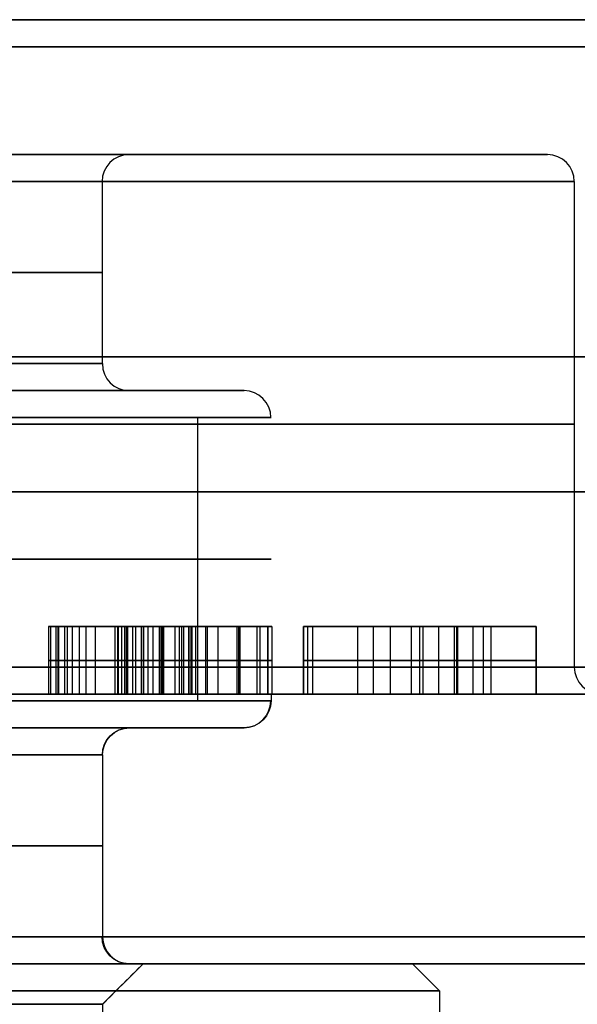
# Model space of a CAD drawing. Header units: centimetres. Extents: x -10 to 8.9, y -29.1 to -8.
# Tile 221 of 256: x -5.961 to -5.548, y -8.735 to -8.005. Entities that reach past the tile are written whole.
import ezdxf

# ---------------------------------------------------------------- set-up
doc = ezdxf.new("R2010")
doc.units = ezdxf.units.CM
doc.layers.add('Default', color=7, linetype='Continuous', true_color=0x000000)

msp = doc.modelspace()

# ---------------------------------------------------------------- linework, layer by layer
at = {"layer": 'Default'}
for p, q in [((-5.88, -8.105, 3.45), (-5.57, -8.105, 3.45)), ((-5.9, -8.26, 3.45), (-5.9, -8.125, 3.45)), ((-5.55, -8.485, 3.45), (-5.55, -8.125, 3.45)), ((-5.88, -8.28, 3.45), (-5.795, -8.28, 3.45)), ((-5.82942, -8.51, 3.7353), (-5.82942, -8.3, 3.7353)), ((-5.83598, -8.455, 5.55834), (-5.91998, -8.455, 5.55834)), ((-5.85728, -8.455, 5.43224), (-5.85728, -8.455, 5.47263)), ((-5.85728, -8.455, 5.54411), (-5.85728, -8.455, 5.5807)), ((-5.85728, -8.455, 5.64397), (-5.85728, -8.455, 5.68444)), ((-5.84124, -8.505, 5.58007), (-5.84124, -8.455, 5.58007)), ((-5.83963, -8.505, 5.54493), (-5.83963, -8.455, 5.54493)), ((-5.83598, -8.505, 5.5625), (-5.83598, -8.455, 5.5625)), ((-5.80008, -8.505, 5.60535), (-5.80008, -8.455, 5.60535)), ((-5.79898, -8.505, 5.51337), (-5.79898, -8.455, 5.51337)), ((-5.75095, -8.505, 5.65924), (-5.75095, -8.455, 5.65924)), ((-5.74764, -8.505, 5.63565), (-5.74764, -8.455, 5.63565)), ((-5.64548, -8.455, 5.55826), (-5.69449, -8.455, 5.55826)), ((-5.66465, -8.505, 5.67901), (-5.66465, -8.455, 5.67901)), ((-5.66465, -8.455, 5.45903), (-5.66465, -8.455, 5.59054)), ((-5.66465, -8.455, 5.63658), (-5.66465, -8.455, 5.67901)), ((-5.63885, -8.505, 5.63658), (-5.63885, -8.455, 5.63658)), ((-5.63715, -8.505, 5.4375), (-5.63715, -8.455, 5.4375)), ((-5.57834, -8.505, 5.6578), (-5.57834, -8.455, 5.6578)), ((-5.8465, -8.48, 5.58007), (-5.83598, -8.48, 5.58007)), ((-5.83598, -8.48, 5.54493), (-5.84328, -8.48, 5.54493)), ((-5.83598, -8.48, 5.58007), (-5.83598, -8.48, 5.54493)), ((-5.82359, -8.48, 5.51337), (-5.77437, -8.48, 5.51337)), ((-5.77777, -8.48, 5.60535), (-5.8224, -8.48, 5.60535)), ((-5.75095, -8.48, 5.67901), (-5.57834, -8.48, 5.67901)), ((-5.75095, -8.48, 5.63947), (-5.75095, -8.48, 5.67901)), ((-5.74433, -8.48, 5.63183), (-5.75095, -8.48, 5.63947)), ((-5.57834, -8.48, 5.63658), (-5.69936, -8.48, 5.63658)), ((-5.61195, -8.48, 5.4375), (-5.66236, -8.48, 5.4375)), ((-5.57834, -8.48, 5.67901), (-5.57834, -8.48, 5.63658)), ((-5.82942, -8.51, 3.1647), (-5.82942, -8.505, 3.1647)), ((-5.88, -8.53, 3.45), (-5.795, -8.53, 3.45)), ((-5.9, -8.735, 3.45), (-5.87, -8.705, 3.45)), ((-5.87, -8.705, 3.45), (-5.88, -8.705, 3.45)), ((-5.67002, -8.705, 3.45), (-5.65001, -8.72501, 3.45)), ((-3.095, -8.705, 3.45), (-5.67002, -8.705, 3.45)), ((-5.65, -8.725, 3.45), (-5.65, -25.205, 3.45))]:
    msp.add_line(p, q, dxfattribs=at)
at = {"layer": 'Default', "extrusion": (0, -1, 0)}
for centre, radius, start, end in [((-6.55, 3.45, 8.005), 3.455, 180, 0), ((-6.55, 3.45, 8.005), 3.245, 180, 0), ((-6.55, 3.45, 8.005), 3.245, 0, 180), ((-6.55, 3.45, 8.025), 3.475, 180, 0), ((-6.55, 3.45, 8.025), 3.225, 180, 0), ((-6.55, 3.45, 8.025), 3.225, 0, 180), ((-6.55, 3.45, 8.105), 0.98, 270, 90), ((-6.55, 3.45, 8.105), 0.67, 270, 90), ((-6.55, 3.45, 8.125), 1, 270, 90), ((-6.55, 3.45, 8.125), 0.65, 270, 90), ((-6.55, 3.45, 8.28), 0.67, 270, 90), ((-6.55, 3.45, 8.505), 1.02, 270, 90), ((-6.55, 3.45, 8.505), 0.775, 270, 338.4), ((-6.55, 3.45, 8.505), 0.775, 338.4, 0), ((-6.55, 3.45, 8.53), 0.67, 180, 0), ((-6.55, 3.45, 8.53), 0.67, 0, 180), ((-6.55, 3.45, 8.55), 0.65, 180, 0), ((-6.55, 3.45, 8.55), 0.65, 0, 180), ((-6.55, 3.45, 8.6175), 0.65, 180, 0), ((-6.55, 3.45, 8.6175), 0.65, 0, 180), ((-6.55, 3.45, 8.705), 0.67, 0, 180), ((-6.55, 3.45, 8.705), 0.67, 180, 0), ((-6.55, 3.45, 8.705), 0.67, 180, 360), ((-6.55, 3.45, 8.705), 0.87998, 270, 90)]:
    msp.add_arc(centre, radius, start, end, dxfattribs=at)
at = {"layer": 'Default', "extrusion": (0, 1, 0)}
for centre, radius, start, end in [((6.55, 3.45, -8.005), 3.455, 0, 180), ((6.55, 3.45, -8.005), 3.455, 216, 0), ((6.55, 3.45, -8.005), 3.245, 0, 180), ((6.55, 3.45, -8.025), 3.475, 0, 180), ((6.55, 3.45, -8.105), 0.98, 90, 270), ((6.55, 3.45, -8.1925), 0.65, 90, 270), ((6.55, 3.45, -8.255), 3.225, 0, 180), ((6.55, 3.45, -8.255), 3.225, 180, 0), ((6.55, 3.45, -8.26), 0.65, 90, 270), ((6.55, 3.45, -8.28), 0.755, 90, 270), ((6.55, 3.45, -8.28), 0.67, 90, 248.98897), ((6.55, 3.45, -8.28), 0.755, 180, 270), ((6.55, 3.45, -8.3), 0.775, 90, 270), ((6.55, 3.45, -8.305), 1, 90, 270), ((6.55, 3.45, -8.355), 3.475, 180, 0), ((6.55, 3.45, -8.355), 3.475, 0, 180), ((6.55, 3.45, -8.405), 0.775, 90, 270), ((6.55, 3.45, -8.485), 3.225, 0, 180), ((6.55, 3.45, -8.485), 3.225, 180, 0), ((6.55, 3.45, -8.485), 1, 90, 270), ((6.55, 3.45, -8.505), 3.205, 180, 0), ((6.55, 3.45, -8.505), 3.205, 0, 180), ((6.55, 3.45, -8.505), 3.205, 180, 0), ((6.55, 3.45, -8.51), 0.775, 201.6, 0), ((6.55, 3.45, -8.51), 0.775, 0, 180), ((6.55, 3.45, -8.51), 0.775, 180, 201.6), ((6.55, 3.45, -8.53), 0.755, 180, 0), ((6.55, 3.45, -8.53), 0.755, 0, 180), ((6.55, 3.45, -8.685), 3.475, 0, 180), ((6.55, 3.45, -8.685), 3.475, 180, 0), ((6.55, 3.45, -8.685), 0.65, 180, 0), ((6.55, 3.45, -8.685), 0.65, 0, 180), ((6.55, 3.45, -8.705), 3.455, 0, 180), ((6.55, 3.45, -8.705), 3.455, 180, 0), ((6.55, 3.45, -8.705), 0.68, 360, 180), ((6.55, 3.45, -8.705), 0.68, 180, 360), ((6.55, 3.45, -8.735), 0.65, 0, 180), ((6.55, 3.45, -8.735), 0.65, 180, 0)]:
    msp.add_arc(centre, radius, start, end, dxfattribs=at)
at = {"layer": 'Default', "extrusion": (0.033106, 0, 0.999452)}
msp.add_arc((-8.125, 5.99063, 3.23126), 0.02, 0, 90, dxfattribs=at)
at = {"layer": 'Default', "extrusion": (0.014568, 0, 0.999894)}
msp.add_arc((-5.61956, -8.125, 3.35422), 0.02, 0, 90, dxfattribs=at)
at = {"layer": 'Default', "extrusion": (0.022411, 0, 0.999749)}
msp.add_arc((-8.26, 5.95567, 3.30234), 0.02, 90, 180, dxfattribs=at)
at = {"layer": 'Default', "extrusion": (-0.019549, 0, 0.999809)}
msp.add_arc((8.3, -5.72631, 3.57738), 0.02, 90, 180, dxfattribs=at)
at = {"layer": 'Default', "extrusion": (-0.015151, 0, 0.999885)}
msp.add_arc((-5.47698, -8.485, 3.54884), 0.02, 180, 270, dxfattribs=at)
at = {"layer": 'Default', "extrusion": (0.027768, 0, 0.999614)}
msp.add_arc((-8.51, 5.88827, 3.26679), 0.02, 180, 270, dxfattribs=at)
at = {"layer": 'Default', "extrusion": (0, 0, -1)}
for centre, start, end in [((5.795, -8.51, -3.45), 180, 270), ((5.88, -8.55, -3.45), 0, 90)]:
    msp.add_arc(centre, 0.02, start, end, dxfattribs=at)
at = {"layer": 'Default', "extrusion": (0.022411, 0, -0.999749)}
msp.add_arc((-8.55, -5.80104, -3.59592), 0.02, 270, 360, dxfattribs=at)
at = {"layer": 'Default', "extrusion": (0.033106, 0, -0.999452)}
msp.add_arc((-8.685, -5.76219, -3.66496), 0.02, 180, 270, dxfattribs=at)
at = {"layer": 'Default'}
msp.add_arc((-5.88, -8.685, 3.45), 0.02, 180, 270, dxfattribs=at)
for points, degree in [([(-5.94019, -8.455, 5.51099), (-5.94019, -8.48, 5.51099), (-5.94019, -8.505, 5.51099)], 2), ([(-5.93266, -8.455, 5.54337), (-5.93764, -8.455, 5.53407), (-5.94019, -8.455, 5.52321), (-5.94019, -8.455, 5.51099)], 3), ([(-5.94019, -8.455, 5.51099), (-5.94019, -8.455, 5.48808), (-5.93255, -8.455, 5.46924), (-5.91732, -8.455, 5.45443)], 3), ([(-5.93829, -8.505, 5.52831), (-5.93829, -8.48, 5.52831), (-5.93829, -8.455, 5.52831)], 2), ([(-5.93446, -8.505, 5.47965), (-5.93446, -8.48, 5.47965), (-5.93446, -8.455, 5.47965)], 2), ([(-5.93306, -8.455, 5.61825), (-5.93306, -8.48, 5.61825), (-5.93306, -8.505, 5.61825)], 2), ([(-5.91249, -8.455, 5.6659), (-5.9261, -8.455, 5.65373), (-5.93306, -8.455, 5.63777), (-5.93306, -8.455, 5.61825)], 3), ([(-5.93306, -8.455, 5.61825), (-5.93306, -8.455, 5.59687), (-5.92373, -8.455, 5.58007), (-5.9054, -8.455, 5.56785)], 3), ([(-5.93266, -8.455, 5.54337), (-5.93266, -8.48, 5.54337), (-5.93266, -8.505, 5.54337)], 2), ([(-5.9054, -8.455, 5.56785), (-5.91864, -8.455, 5.56089), (-5.92763, -8.455, 5.55274), (-5.93266, -8.455, 5.54337)], 3), ([(-5.92787, -8.505, 5.64485), (-5.92787, -8.48, 5.64485), (-5.92787, -8.455, 5.64485)], 2), ([(-5.92611, -8.505, 5.58962), (-5.92611, -8.48, 5.58962), (-5.92611, -8.455, 5.58962)], 2), ([(-5.92218, -8.505, 5.55645), (-5.92218, -8.48, 5.55645), (-5.92218, -8.455, 5.55645)], 2), ([(-5.91732, -8.455, 5.45443), (-5.91732, -8.48, 5.45443), (-5.91732, -8.505, 5.45443)], 2), ([(-5.91732, -8.455, 5.45443), (-5.902, -8.455, 5.43954), (-5.88164, -8.455, 5.43224), (-5.85618, -8.455, 5.43224)], 3), ([(-5.91249, -8.455, 5.6659), (-5.91249, -8.48, 5.6659), (-5.91249, -8.505, 5.6659)], 2), ([(-5.85635, -8.455, 5.68445), (-5.88011, -8.455, 5.68445), (-5.89878, -8.455, 5.67817), (-5.91249, -8.455, 5.6659)], 3), ([(-5.9054, -8.455, 5.56785), (-5.9054, -8.48, 5.56785), (-5.9054, -8.505, 5.56785)], 2), ([(-5.89097, -8.455, 5.50776), (-5.89097, -8.48, 5.50776), (-5.89097, -8.505, 5.50776)], 2), ([(-5.88147, -8.455, 5.48231), (-5.88224, -8.455, 5.4831), (-5.88367, -8.455, 5.48473), (-5.88553, -8.455, 5.48731), (-5.8871, -8.455, 5.49004), (-5.88843, -8.455, 5.49298), (-5.88951, -8.455, 5.49618), (-5.89032, -8.455, 5.49965), (-5.89084, -8.455, 5.50348), (-5.89097, -8.455, 5.50629), (-5.89097, -8.455, 5.50776)], 3), ([(-5.89097, -8.455, 5.50776), (-5.89097, -8.455, 5.50918), (-5.89088, -8.455, 5.51193), (-5.89046, -8.455, 5.51581), (-5.88976, -8.455, 5.51941), (-5.88881, -8.455, 5.5227), (-5.88764, -8.455, 5.52564), (-5.88628, -8.455, 5.52829), (-5.8847, -8.455, 5.53073), (-5.88283, -8.455, 5.53302), (-5.8807, -8.455, 5.53513), (-5.87828, -8.455, 5.53704), (-5.87561, -8.455, 5.53873), (-5.87271, -8.455, 5.54018), (-5.87064, -8.455, 5.54099), (-5.86958, -8.455, 5.54135)], 3), ([(-5.8906, -8.505, 5.43777), (-5.8906, -8.48, 5.43777), (-5.8906, -8.455, 5.43777)], 2), ([(-5.88856, -8.505, 5.49347), (-5.88856, -8.48, 5.49347), (-5.88856, -8.455, 5.49347)], 2), ([(-5.88826, -8.505, 5.67975), (-5.88826, -8.48, 5.67975), (-5.88826, -8.455, 5.67975)], 2), ([(-5.88561, -8.505, 5.5293), (-5.88561, -8.48, 5.5293), (-5.88561, -8.455, 5.5293)], 2), ([(-5.88384, -8.455, 5.61401), (-5.88384, -8.48, 5.61401), (-5.88384, -8.505, 5.61401)], 2), ([(-5.8779, -8.455, 5.59364), (-5.87856, -8.455, 5.59465), (-5.87976, -8.455, 5.59669), (-5.88122, -8.455, 5.59983), (-5.88236, -8.455, 5.60309), (-5.8832, -8.455, 5.6065), (-5.88372, -8.455, 5.61011), (-5.88384, -8.455, 5.61269), (-5.88384, -8.455, 5.61401)], 3), ([(-5.88384, -8.455, 5.61401), (-5.88384, -8.455, 5.61538), (-5.88372, -8.455, 5.61798), (-5.88323, -8.455, 5.62147), (-5.88249, -8.455, 5.62458), (-5.8815, -8.455, 5.62739), (-5.88032, -8.455, 5.62991), (-5.87894, -8.455, 5.63219), (-5.87735, -8.455, 5.63429), (-5.87613, -8.455, 5.63558), (-5.87548, -8.455, 5.6362)], 3), ([(-5.88233, -8.505, 5.60317), (-5.88233, -8.48, 5.60317), (-5.88233, -8.455, 5.60317)], 2), ([(-5.8817, -8.505, 5.62676), (-5.8817, -8.48, 5.62676), (-5.8817, -8.455, 5.62676)], 2), ([(-5.88147, -8.455, 5.48231), (-5.88147, -8.48, 5.48231), (-5.88147, -8.505, 5.48231)], 2), ([(-5.85754, -8.455, 5.47263), (-5.85886, -8.455, 5.47263), (-5.86139, -8.455, 5.47275), (-5.86488, -8.455, 5.47326), (-5.86807, -8.455, 5.47404), (-5.87106, -8.455, 5.47511), (-5.87385, -8.455, 5.47644), (-5.87649, -8.455, 5.47805), (-5.87904, -8.455, 5.47997), (-5.88067, -8.455, 5.48149), (-5.88147, -8.455, 5.48231)], 3), ([(-5.8779, -8.455, 5.59364), (-5.8779, -8.48, 5.59364), (-5.8779, -8.505, 5.59364)], 2), ([(-5.86281, -8.455, 5.5819), (-5.86368, -8.455, 5.58217), (-5.86536, -8.455, 5.58279), (-5.86773, -8.455, 5.58394), (-5.86996, -8.455, 5.58531), (-5.87209, -8.455, 5.58694), (-5.87412, -8.455, 5.58883), (-5.87606, -8.455, 5.59103), (-5.8773, -8.455, 5.59273), (-5.8779, -8.455, 5.59364)], 3), ([(-5.87548, -8.455, 5.6362), (-5.87548, -8.48, 5.6362), (-5.87548, -8.505, 5.6362)], 2), ([(-5.87548, -8.455, 5.6362), (-5.87471, -8.455, 5.63693), (-5.87312, -8.455, 5.63829), (-5.87059, -8.455, 5.64), (-5.86791, -8.455, 5.64141), (-5.86503, -8.455, 5.64255), (-5.86193, -8.455, 5.64339), (-5.85856, -8.455, 5.64392), (-5.8561, -8.455, 5.64405), (-5.85482, -8.455, 5.64405)], 3), ([(-5.87116, -8.505, 5.58624), (-5.87116, -8.48, 5.58624), (-5.87116, -8.455, 5.58624)], 2), ([(-5.87079, -8.505, 5.47506), (-5.87079, -8.48, 5.47506), (-5.87079, -8.455, 5.47506)], 2), ([(-5.86958, -8.455, 5.54135), (-5.86958, -8.48, 5.54135), (-5.86958, -8.505, 5.54135)], 2), ([(-5.86958, -8.455, 5.54135), (-5.86833, -8.455, 5.54178), (-5.86565, -8.455, 5.54259), (-5.86106, -8.455, 5.54358), (-5.85584, -8.455, 5.54434), (-5.84997, -8.455, 5.54482), (-5.84558, -8.455, 5.54493), (-5.84328, -8.455, 5.54493)], 3), ([(-5.86627, -8.505, 5.64204), (-5.86627, -8.48, 5.64204), (-5.86627, -8.455, 5.64204)], 2), ([(-5.86281, -8.455, 5.5819), (-5.86281, -8.48, 5.5819), (-5.86281, -8.505, 5.5819)], 2), ([(-5.8465, -8.455, 5.58007), (-5.84788, -8.455, 5.58007), (-5.85052, -8.455, 5.58011), (-5.85413, -8.455, 5.58032), (-5.85738, -8.455, 5.58068), (-5.8603, -8.455, 5.5812), (-5.86201, -8.455, 5.58165), (-5.86281, -8.455, 5.5819)], 3), ([(-5.85787, -8.505, 5.54403), (-5.85787, -8.48, 5.54403), (-5.85787, -8.455, 5.54403)], 2), ([(-5.85754, -8.455, 5.47263), (-5.85754, -8.48, 5.47263), (-5.85754, -8.505, 5.47263)], 2), ([(-5.82359, -8.455, 5.51337), (-5.82375, -8.455, 5.51121), (-5.82419, -8.455, 5.50713), (-5.82513, -8.455, 5.50173), (-5.82633, -8.455, 5.49699), (-5.82773, -8.455, 5.49288), (-5.82932, -8.455, 5.48927), (-5.83108, -8.455, 5.48615), (-5.83297, -8.455, 5.48346), (-5.83497, -8.455, 5.48116), (-5.83713, -8.455, 5.47916), (-5.83947, -8.455, 5.47743), (-5.84199, -8.455, 5.47596), (-5.84472, -8.455, 5.47474), (-5.84771, -8.455, 5.47378), (-5.85089, -8.455, 5.4731), (-5.85418, -8.455, 5.47271), (-5.85641, -8.455, 5.47263), (-5.85754, -8.455, 5.47263)], 3), ([(-5.85635, -8.455, 5.68445), (-5.85635, -8.48, 5.68445), (-5.85635, -8.505, 5.68445)], 2), ([(-5.79868, -8.455, 5.66336), (-5.81256, -8.455, 5.67732), (-5.83191, -8.455, 5.68445), (-5.85635, -8.455, 5.68445)], 3), ([(-5.85618, -8.455, 5.43224), (-5.85618, -8.48, 5.43224), (-5.85618, -8.505, 5.43224)], 2), ([(-5.85618, -8.455, 5.43224), (-5.8409, -8.455, 5.43224), (-5.82699, -8.455, 5.43512), (-5.8146, -8.455, 5.44055)], 3), ([(-5.85566, -8.505, 5.5805), (-5.85566, -8.48, 5.5805), (-5.85566, -8.455, 5.5805)], 2), ([(-5.85482, -8.455, 5.64405), (-5.85482, -8.48, 5.64405), (-5.85482, -8.505, 5.64405)], 2), ([(-5.85482, -8.455, 5.64405), (-5.85361, -8.455, 5.64405), (-5.85121, -8.455, 5.64397), (-5.8477, -8.455, 5.64356), (-5.84436, -8.455, 5.64285), (-5.84126, -8.455, 5.64186), (-5.83849, -8.455, 5.64061), (-5.83599, -8.455, 5.63913), (-5.83373, -8.455, 5.63742), (-5.83168, -8.455, 5.63547), (-5.82982, -8.455, 5.63325), (-5.8281, -8.455, 5.63067), (-5.82655, -8.455, 5.6277), (-5.8252, -8.455, 5.6243), (-5.82408, -8.455, 5.62046), (-5.8232, -8.455, 5.61607), (-5.8226, -8.455, 5.61108), (-5.82243, -8.455, 5.60733), (-5.8224, -8.455, 5.60535)], 3), ([(-5.8465, -8.455, 5.58007), (-5.8465, -8.48, 5.58007), (-5.8465, -8.505, 5.58007)], 2), ([(-5.83598, -8.455, 5.58007), (-5.84124, -8.455, 5.58007), (-5.8465, -8.455, 5.58007)], 2), ([(-5.84328, -8.455, 5.54493), (-5.84328, -8.48, 5.54493), (-5.84328, -8.505, 5.54493)], 2), ([(-5.84328, -8.455, 5.54493), (-5.83963, -8.455, 5.54493), (-5.83598, -8.455, 5.54493)], 2), ([(-5.83598, -8.455, 5.54493), (-5.83598, -8.48, 5.54493), (-5.83598, -8.505, 5.54493)], 2), ([(-5.83598, -8.455, 5.58007), (-5.83598, -8.48, 5.58007), (-5.83598, -8.505, 5.58007)], 2), ([(-5.83598, -8.455, 5.54493), (-5.83598, -8.455, 5.5625), (-5.83598, -8.455, 5.58007)], 2), ([(-5.83428, -8.505, 5.43437), (-5.83428, -8.48, 5.43437), (-5.83428, -8.455, 5.43437)], 2), ([(-5.8336, -8.505, 5.48277), (-5.8336, -8.48, 5.48277), (-5.8336, -8.455, 5.48277)], 2), ([(-5.83081, -8.505, 5.63441), (-5.83081, -8.48, 5.63441), (-5.83081, -8.455, 5.63441)], 2), ([(-5.82359, -8.455, 5.51337), (-5.82359, -8.48, 5.51337), (-5.82359, -8.505, 5.51337)], 2), ([(-5.77437, -8.455, 5.51337), (-5.79898, -8.455, 5.51337), (-5.82359, -8.455, 5.51337)], 2), ([(-5.82349, -8.505, 5.67911), (-5.82349, -8.48, 5.67911), (-5.82349, -8.455, 5.67911)], 2), ([(-5.8224, -8.455, 5.60535), (-5.8224, -8.48, 5.60535), (-5.8224, -8.505, 5.60535)], 2), ([(-5.8224, -8.455, 5.60535), (-5.80008, -8.455, 5.60535), (-5.77777, -8.455, 5.60535)], 2), ([(-5.8146, -8.455, 5.44055), (-5.8146, -8.48, 5.44055), (-5.8146, -8.505, 5.44055)], 2), ([(-5.8146, -8.455, 5.44055), (-5.80221, -8.455, 5.44599), (-5.79236, -8.455, 5.45447), (-5.78523, -8.455, 5.46567)], 3), ([(-5.79868, -8.455, 5.66336), (-5.79868, -8.48, 5.66336), (-5.79868, -8.505, 5.66336)], 2), ([(-5.77777, -8.455, 5.60535), (-5.77777, -8.455, 5.62996), (-5.78473, -8.455, 5.64931), (-5.79868, -8.455, 5.66336)], 3), ([(-5.79794, -8.505, 5.45095), (-5.79794, -8.48, 5.45095), (-5.79794, -8.455, 5.45095)], 2), ([(-5.78523, -8.455, 5.46567), (-5.77811, -8.455, 5.47688), (-5.77437, -8.455, 5.49266), (-5.77437, -8.455, 5.51337)], 3), ([(-5.78523, -8.505, 5.46567), (-5.78523, -8.48, 5.46567), (-5.78523, -8.455, 5.46567)], 2), ([(-5.78301, -8.505, 5.63838), (-5.78301, -8.48, 5.63838), (-5.78301, -8.455, 5.63838)], 2), ([(-5.77777, -8.455, 5.60535), (-5.77777, -8.48, 5.60535), (-5.77777, -8.505, 5.60535)], 2), ([(-5.77716, -8.505, 5.48583), (-5.77716, -8.48, 5.48583), (-5.77716, -8.455, 5.48583)], 2), ([(-5.77437, -8.455, 5.51337), (-5.77437, -8.48, 5.51337), (-5.77437, -8.505, 5.51337)], 2), ([(-5.75095, -8.455, 5.67901), (-5.75095, -8.48, 5.67901), (-5.75095, -8.505, 5.67901)], 2), ([(-5.57834, -8.455, 5.67901), (-5.66465, -8.455, 5.67901), (-5.75095, -8.455, 5.67901)], 2), ([(-5.75095, -8.455, 5.63947), (-5.75095, -8.48, 5.63947), (-5.75095, -8.505, 5.63947)], 2), ([(-5.75095, -8.455, 5.67901), (-5.75095, -8.455, 5.65924), (-5.75095, -8.455, 5.63947)], 2), ([(-5.75095, -8.455, 5.63947), (-5.74764, -8.455, 5.63565), (-5.74433, -8.455, 5.63183)], 2), ([(-5.74433, -8.455, 5.63183), (-5.74433, -8.48, 5.63183), (-5.74433, -8.505, 5.63183)], 2), ([(-5.74433, -8.455, 5.63183), (-5.73985, -8.455, 5.62666), (-5.73135, -8.455, 5.61634), (-5.72, -8.455, 5.60105), (-5.70993, -8.455, 5.58591), (-5.70104, -8.455, 5.57094), (-5.69325, -8.455, 5.55609), (-5.68875, -8.455, 5.54625), (-5.68666, -8.455, 5.54136)], 3), ([(-5.71073, -8.505, 5.5869), (-5.71073, -8.48, 5.5869), (-5.71073, -8.455, 5.5869)], 2), ([(-5.69936, -8.455, 5.63658), (-5.69936, -8.48, 5.63658), (-5.69936, -8.505, 5.63658)], 2), ([(-5.65081, -8.455, 5.56819), (-5.66151, -8.455, 5.58736), (-5.67763, -8.455, 5.61011), (-5.69936, -8.455, 5.63658)], 3), ([(-5.69936, -8.455, 5.63658), (-5.63885, -8.455, 5.63658), (-5.57834, -8.455, 5.63658)], 2), ([(-5.68666, -8.455, 5.54136), (-5.68666, -8.48, 5.54136), (-5.68666, -8.505, 5.54136)], 2), ([(-5.68666, -8.455, 5.54136), (-5.68463, -8.455, 5.5366), (-5.68076, -8.455, 5.52679), (-5.67561, -8.455, 5.51123), (-5.67113, -8.455, 5.49467), (-5.66735, -8.455, 5.47699), (-5.66434, -8.455, 5.45806), (-5.66291, -8.455, 5.44451), (-5.66236, -8.455, 5.4375)], 3), ([(-5.67084, -8.505, 5.59949), (-5.67084, -8.48, 5.59949), (-5.67084, -8.455, 5.59949)], 2), ([(-5.67076, -8.505, 5.49244), (-5.67076, -8.48, 5.49244), (-5.67076, -8.455, 5.49244)], 2), ([(-5.66236, -8.455, 5.4375), (-5.66236, -8.48, 5.4375), (-5.66236, -8.505, 5.4375)], 2), ([(-5.66236, -8.455, 5.4375), (-5.63715, -8.455, 5.4375), (-5.61195, -8.455, 5.4375)], 2), ([(-5.65081, -8.455, 5.56819), (-5.65081, -8.48, 5.56819), (-5.65081, -8.505, 5.56819)], 2), ([(-5.62545, -8.455, 5.51084), (-5.63164, -8.455, 5.52983), (-5.64012, -8.455, 5.54901), (-5.65081, -8.455, 5.56819)], 3), ([(-5.63643, -8.505, 5.53941), (-5.63643, -8.48, 5.53941), (-5.63643, -8.455, 5.53941)], 2), ([(-5.62545, -8.455, 5.51084), (-5.62545, -8.48, 5.51084), (-5.62545, -8.505, 5.51084)], 2), ([(-5.61195, -8.455, 5.4375), (-5.61466, -8.455, 5.46737), (-5.61925, -8.455, 5.49181), (-5.62545, -8.455, 5.51084)], 3), ([(-5.61742, -8.505, 5.47839), (-5.61742, -8.48, 5.47839), (-5.61742, -8.455, 5.47839)], 2), ([(-5.61195, -8.455, 5.4375), (-5.61195, -8.48, 5.4375), (-5.61195, -8.505, 5.4375)], 2), ([(-5.57834, -8.455, 5.67901), (-5.57834, -8.48, 5.67901), (-5.57834, -8.505, 5.67901)], 2), ([(-5.57834, -8.455, 5.63658), (-5.57834, -8.455, 5.6578), (-5.57834, -8.455, 5.67901)], 2), ([(-5.57834, -8.505, 5.63658), (-5.57834, -8.48, 5.63658), (-5.57834, -8.455, 5.63658)], 2), ([(-5.94019, -8.48, 5.51099), (-5.94019, -8.48, 5.52321), (-5.93764, -8.48, 5.53407), (-5.93266, -8.48, 5.54337)], 3), ([(-5.91732, -8.48, 5.45443), (-5.93255, -8.48, 5.46924), (-5.94019, -8.48, 5.48808), (-5.94019, -8.48, 5.51099)], 3), ([(-5.93306, -8.48, 5.61825), (-5.93306, -8.48, 5.63777), (-5.9261, -8.48, 5.65373), (-5.91249, -8.48, 5.6659)], 3), ([(-5.9054, -8.48, 5.56785), (-5.92373, -8.48, 5.58007), (-5.93306, -8.48, 5.59687), (-5.93306, -8.48, 5.61825)], 3), ([(-5.93266, -8.48, 5.54337), (-5.92763, -8.48, 5.55274), (-5.91864, -8.48, 5.56089), (-5.9054, -8.48, 5.56785)], 3), ([(-5.85618, -8.48, 5.43224), (-5.88164, -8.48, 5.43224), (-5.902, -8.48, 5.43954), (-5.91732, -8.48, 5.45443)], 3), ([(-5.91249, -8.48, 5.6659), (-5.89878, -8.48, 5.67817), (-5.88011, -8.48, 5.68445), (-5.85635, -8.48, 5.68445)], 3), ([(-5.89097, -8.48, 5.50776), (-5.89097, -8.48, 5.49724), (-5.88775, -8.48, 5.48876), (-5.88147, -8.48, 5.48231)], 3), ([(-5.86958, -8.48, 5.54135), (-5.88384, -8.48, 5.53645), (-5.89097, -8.48, 5.52525), (-5.89097, -8.48, 5.50776)], 3), ([(-5.88384, -8.48, 5.61401), (-5.88384, -8.48, 5.60637), (-5.88181, -8.48, 5.59958), (-5.8779, -8.48, 5.59364)], 3), ([(-5.87548, -8.48, 5.6362), (-5.88096, -8.48, 5.63098), (-5.88384, -8.48, 5.62351), (-5.88384, -8.48, 5.61401)], 3), ([(-5.88147, -8.48, 5.48231), (-5.87519, -8.48, 5.47586), (-5.86721, -8.48, 5.47263), (-5.85754, -8.48, 5.47263)], 3), ([(-5.8779, -8.48, 5.59364), (-5.874, -8.48, 5.5877), (-5.86891, -8.48, 5.5838), (-5.86281, -8.48, 5.5819)], 3), ([(-5.85482, -8.48, 5.64405), (-5.86314, -8.48, 5.64405), (-5.8701, -8.48, 5.64134), (-5.87548, -8.48, 5.6362)], 3), ([(-5.84328, -8.48, 5.54493), (-5.8538, -8.48, 5.54493), (-5.86263, -8.48, 5.54375), (-5.86958, -8.48, 5.54135)], 3), ([(-5.86281, -8.48, 5.5819), (-5.85855, -8.48, 5.58058), (-5.85312, -8.48, 5.58007), (-5.8465, -8.48, 5.58007)], 3), ([(-5.85754, -8.48, 5.47263), (-5.83683, -8.48, 5.47263), (-5.82563, -8.48, 5.48621), (-5.82359, -8.48, 5.51337)], 3), ([(-5.85635, -8.48, 5.68445), (-5.83191, -8.48, 5.68445), (-5.81256, -8.48, 5.67732), (-5.79868, -8.48, 5.66336)], 3), ([(-5.8146, -8.48, 5.44055), (-5.82699, -8.48, 5.43512), (-5.8409, -8.48, 5.43224), (-5.85618, -8.48, 5.43224)], 3), ([(-5.8224, -8.48, 5.60535), (-5.82274, -8.48, 5.63115), (-5.8336, -8.48, 5.64405), (-5.85482, -8.48, 5.64405)], 3), ([(-5.78523, -8.48, 5.46567), (-5.79236, -8.48, 5.45447), (-5.80221, -8.48, 5.44599), (-5.8146, -8.48, 5.44055)], 3), ([(-5.79868, -8.48, 5.66336), (-5.78473, -8.48, 5.64931), (-5.77777, -8.48, 5.62996), (-5.77777, -8.48, 5.60535)], 3), ([(-5.77437, -8.48, 5.51337), (-5.77437, -8.48, 5.49266), (-5.77811, -8.48, 5.47688), (-5.78523, -8.48, 5.46567)], 3), ([(-5.68666, -8.48, 5.54136), (-5.69969, -8.48, 5.57192), (-5.71871, -8.48, 5.60227), (-5.74433, -8.48, 5.63183)], 3), ([(-5.69936, -8.48, 5.63658), (-5.67763, -8.48, 5.61011), (-5.66151, -8.48, 5.58736), (-5.65081, -8.48, 5.56819)], 3), ([(-5.66236, -8.48, 5.4375), (-5.66541, -8.48, 5.47603), (-5.67356, -8.48, 5.51065), (-5.68666, -8.48, 5.54136)], 3), ([(-5.65081, -8.48, 5.56819), (-5.64012, -8.48, 5.54901), (-5.63164, -8.48, 5.52983), (-5.62545, -8.48, 5.51084)], 3), ([(-5.62545, -8.48, 5.51084), (-5.61925, -8.48, 5.49181), (-5.61466, -8.48, 5.46737), (-5.61195, -8.48, 5.4375)], 3), ([(-5.93266, -8.505, 5.54337), (-5.93764, -8.505, 5.53407), (-5.94019, -8.505, 5.52321), (-5.94019, -8.505, 5.51099)], 3), ([(-5.94019, -8.505, 5.51099), (-5.94019, -8.505, 5.48808), (-5.93255, -8.505, 5.46924), (-5.91732, -8.505, 5.45443)], 3), ([(-5.91249, -8.505, 5.6659), (-5.9261, -8.505, 5.65373), (-5.93306, -8.505, 5.63777), (-5.93306, -8.505, 5.61825)], 3), ([(-5.93306, -8.505, 5.61825), (-5.93306, -8.505, 5.59687), (-5.92373, -8.505, 5.58007), (-5.9054, -8.505, 5.56785)], 3), ([(-5.9054, -8.505, 5.56785), (-5.91864, -8.505, 5.56089), (-5.92763, -8.505, 5.55274), (-5.93266, -8.505, 5.54337)], 3), ([(-5.91732, -8.505, 5.45443), (-5.902, -8.505, 5.43954), (-5.88164, -8.505, 5.43224), (-5.85618, -8.505, 5.43224)], 3), ([(-5.85635, -8.505, 5.68445), (-5.88011, -8.505, 5.68445), (-5.89878, -8.505, 5.67817), (-5.91249, -8.505, 5.6659)], 3), ([(-5.88147, -8.505, 5.48231), (-5.88775, -8.505, 5.48876), (-5.89097, -8.505, 5.49724), (-5.89097, -8.505, 5.50776)], 3), ([(-5.89097, -8.505, 5.50776), (-5.89097, -8.505, 5.52525), (-5.88384, -8.505, 5.53645), (-5.86958, -8.505, 5.54135)], 3), ([(-5.8779, -8.505, 5.59364), (-5.88181, -8.505, 5.59958), (-5.88384, -8.505, 5.60637), (-5.88384, -8.505, 5.61401)], 3), ([(-5.88384, -8.505, 5.61401), (-5.88384, -8.505, 5.62351), (-5.88096, -8.505, 5.63098), (-5.87548, -8.505, 5.6362)], 3), ([(-5.85754, -8.505, 5.47263), (-5.86721, -8.505, 5.47263), (-5.87519, -8.505, 5.47586), (-5.88147, -8.505, 5.48231)], 3), ([(-5.86281, -8.505, 5.5819), (-5.86891, -8.505, 5.5838), (-5.874, -8.505, 5.5877), (-5.8779, -8.505, 5.59364)], 3), ([(-5.87548, -8.505, 5.6362), (-5.8701, -8.505, 5.64134), (-5.86314, -8.505, 5.64405), (-5.85482, -8.505, 5.64405)], 3), ([(-5.86958, -8.505, 5.54135), (-5.86263, -8.505, 5.54375), (-5.8538, -8.505, 5.54493), (-5.84328, -8.505, 5.54493)], 3), ([(-5.8465, -8.505, 5.58007), (-5.85312, -8.505, 5.58007), (-5.85855, -8.505, 5.58058), (-5.86281, -8.505, 5.5819)], 3), ([(-5.82359, -8.505, 5.51337), (-5.82563, -8.505, 5.48621), (-5.83683, -8.505, 5.47263), (-5.85754, -8.505, 5.47263)], 3), ([(-5.79868, -8.505, 5.66336), (-5.81256, -8.505, 5.67732), (-5.83191, -8.505, 5.68445), (-5.85635, -8.505, 5.68445)], 3), ([(-5.85618, -8.505, 5.43224), (-5.8409, -8.505, 5.43224), (-5.82699, -8.505, 5.43512), (-5.8146, -8.505, 5.44055)], 3), ([(-5.85482, -8.505, 5.64405), (-5.8336, -8.505, 5.64405), (-5.82274, -8.505, 5.63115), (-5.8224, -8.505, 5.60535)], 3), ([(-5.83598, -8.505, 5.58007), (-5.84124, -8.505, 5.58007), (-5.8465, -8.505, 5.58007)], 2), ([(-5.84328, -8.505, 5.54493), (-5.83963, -8.505, 5.54493), (-5.83598, -8.505, 5.54493)], 2), ([(-5.83598, -8.505, 5.54493), (-5.83598, -8.505, 5.5625), (-5.83598, -8.505, 5.58007)], 2), ([(-5.77437, -8.505, 5.51337), (-5.79898, -8.505, 5.51337), (-5.82359, -8.505, 5.51337)], 2), ([(-5.8224, -8.505, 5.60535), (-5.80008, -8.505, 5.60535), (-5.77777, -8.505, 5.60535)], 2), ([(-5.8146, -8.505, 5.44055), (-5.80221, -8.505, 5.44599), (-5.79236, -8.505, 5.45447), (-5.78523, -8.505, 5.46567)], 3), ([(-5.77777, -8.505, 5.60535), (-5.77777, -8.505, 5.62996), (-5.78473, -8.505, 5.64931), (-5.79868, -8.505, 5.66336)], 3), ([(-5.78523, -8.505, 5.46567), (-5.77811, -8.505, 5.47688), (-5.77437, -8.505, 5.49266), (-5.77437, -8.505, 5.51337)], 3), ([(-5.775, -8.505, 3.45), (-5.775, -8.5075, 3.45), (-5.775, -8.51, 3.45)], 2), ([(-5.75095, -8.505, 5.67901), (-5.75095, -8.505, 5.65924), (-5.75095, -8.505, 5.63947)], 2), ([(-5.57834, -8.505, 5.67901), (-5.66465, -8.505, 5.67901), (-5.75095, -8.505, 5.67901)], 2), ([(-5.75095, -8.505, 5.63947), (-5.74764, -8.505, 5.63565), (-5.74433, -8.505, 5.63183)], 2), ([(-5.74433, -8.505, 5.63183), (-5.71871, -8.505, 5.60227), (-5.69969, -8.505, 5.57192), (-5.68666, -8.505, 5.54136)], 3), ([(-5.69936, -8.505, 5.63658), (-5.63885, -8.505, 5.63658), (-5.57834, -8.505, 5.63658)], 2), ([(-5.65081, -8.505, 5.56819), (-5.66151, -8.505, 5.58736), (-5.67763, -8.505, 5.61011), (-5.69936, -8.505, 5.63658)], 3), ([(-5.68666, -8.505, 5.54136), (-5.67356, -8.505, 5.51065), (-5.66541, -8.505, 5.47603), (-5.66236, -8.505, 5.4375)], 3), ([(-5.66236, -8.505, 5.4375), (-5.63715, -8.505, 5.4375), (-5.61195, -8.505, 5.4375)], 2), ([(-5.62545, -8.505, 5.51084), (-5.63164, -8.505, 5.52983), (-5.64012, -8.505, 5.54901), (-5.65081, -8.505, 5.56819)], 3), ([(-5.61195, -8.505, 5.4375), (-5.61466, -8.505, 5.46737), (-5.61925, -8.505, 5.49181), (-5.62545, -8.505, 5.51084)], 3), ([(-5.57834, -8.505, 5.63658), (-5.57834, -8.505, 5.6578), (-5.57834, -8.505, 5.67901)], 2), ([(-5.9, -8.55, 3.45), (-5.9, -8.6175, 3.45), (-5.9, -8.685, 3.45)], 2), ([(-5.9, -8.735, 3.45), (-5.885, -8.72, 3.45), (-5.87, -8.705, 3.45)], 2), ([(-6.55, -8.725, 2.55), (-6.53747, -8.725, 2.55), (-6.51239, -8.72503, 2.55052), (-6.47478, -8.72502, 2.55289), (-6.4373, -8.72502, 2.55682), (-6.39997, -8.72502, 2.56233), (-6.36293, -8.72502, 2.56939), (-6.3262, -8.72502, 2.578), (-6.28986, -8.72502, 2.58814), (-6.25401, -8.72502, 2.59978), (-6.21866, -8.72502, 2.61293), (-6.1839, -8.72502, 2.62754), (-6.14977, -8.72502, 2.64359), (-6.11635, -8.72502, 2.66106), (-6.08371, -8.72502, 2.67991), (-6.05186, -8.72502, 2.70011), (-6.02089, -8.72502, 2.72163), (-5.99085, -8.72502, 2.74443), (-5.96179, -8.72502, 2.76847), (-5.93378, -8.72502, 2.79369), (-5.90683, -8.72502, 2.82007), (-5.88101, -8.72502, 2.84756), (-5.85637, -8.72502, 2.87611), (-5.83294, -8.72502, 2.90566), (-5.81079, -8.72502, 2.93615), (-5.78991, -8.72502, 2.96757), (-5.77038, -8.72502, 2.99982), (-5.7522, -8.72502, 3.03287), (-5.73544, -8.72502, 3.06665), (-5.7201, -8.72502, 3.10108), (-5.70622, -8.72502, 3.13615), (-5.69381, -8.72502, 3.17176), (-5.68291, -8.72502, 3.20786), (-5.67353, -8.72502, 3.24439), (-5.66569, -8.72502, 3.28126), (-5.6594, -8.72502, 3.31844), (-5.65467, -8.72502, 3.35586), (-5.65152, -8.72502, 3.39344), (-5.64993, -8.72502, 3.43112), (-5.64993, -8.72502, 3.46881), (-5.65151, -8.72502, 3.50649), (-5.65467, -8.72502, 3.54407), (-5.65939, -8.72502, 3.58149), (-5.66568, -8.72502, 3.61867), (-5.67351, -8.72502, 3.65554), (-5.68289, -8.72502, 3.69207), (-5.69379, -8.72502, 3.72817), (-5.70619, -8.72502, 3.76379), (-5.72008, -8.72502, 3.79885), (-5.7354, -8.72502, 3.83329), (-5.75217, -8.72502, 3.86707), (-5.77034, -8.72502, 3.90012), (-5.78987, -8.72502, 3.93237), (-5.81075, -8.72502, 3.96379), (-5.8329, -8.72502, 3.99428), (-5.85632, -8.72502, 4.02383), (-5.88097, -8.72502, 4.05238), (-5.90678, -8.72502, 4.07987), (-5.93373, -8.72502, 4.10626), (-5.96174, -8.72502, 4.13148), (-5.99079, -8.72502, 4.15552), (-6.02084, -8.72502, 4.17833), (-6.0518, -8.72502, 4.19985), (-6.08365, -8.72502, 4.22006), (-6.11629, -8.72502, 4.2389), (-6.14971, -8.72502, 4.25637), (-6.18383, -8.72502, 4.27243), (-6.2186, -8.72502, 4.28705), (-6.25395, -8.72502, 4.30019), (-6.2898, -8.72502, 4.31184), (-6.32613, -8.72502, 4.32198), (-6.36286, -8.72502, 4.3306), (-6.3999, -8.72502, 4.33766), (-6.43723, -8.72502, 4.34317), (-6.47472, -8.72502, 4.34711), (-6.51234, -8.72503, 4.34948), (-6.53745, -8.725, 4.35), (-6.55, -8.725, 4.35)], 3), ([(-5.9, -8.735, 3.45), (-5.9, -9.32, 3.45), (-5.9, -9.905, 3.45)], 2)]:
    msp.add_open_spline(points, degree=degree, dxfattribs=at)

doc.saveas('drawing.dxf')
